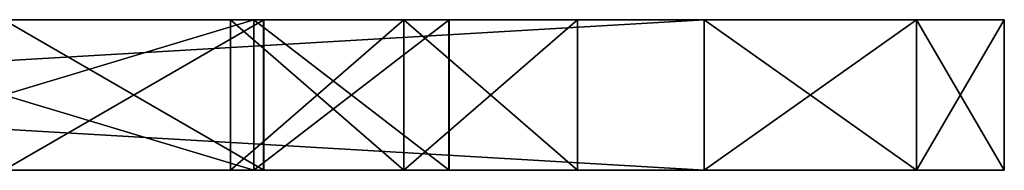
# Model space of a CAD drawing. Header units: millimetres. Extents: x -178 to 178, y -26 to 186.
# Tile 34 of 88: x -134.64 to -124.8, y -15.5 to -14. Entities that reach past the tile are written whole.
import ezdxf

# ---------------------------------------------------------------- set-up
doc = ezdxf.new("R2010")
doc.units = ezdxf.units.MM
doc.header["$LTSCALE"] = 52.148148
for name, color, linetype in [('101', 7, 'CONTINUOUS'), ('524', 7, 'CONTINUOUS'), ('526', 7, 'CONTINUOUS'), ('539', 7, 'CONTINUOUS'), ('540', 7, 'CONTINUOUS'), ('541', 7, 'CONTINUOUS'), ('542', 7, 'CONTINUOUS'), ('543', 7, 'CONTINUOUS'), ('547', 7, 'CONTINUOUS'), ('548', 7, 'CONTINUOUS'), ('551', 7, 'CONTINUOUS'), ('555', 7, 'CONTINUOUS'), ('562', 7, 'CONTINUOUS'), ('563', 7, 'CONTINUOUS'), ('564', 7, 'CONTINUOUS'), ('566', 7, 'CONTINUOUS'), ('567', 7, 'CONTINUOUS'), ('568', 7, 'CONTINUOUS'), ('63', 7, 'CONTINUOUS'), ('64', 7, 'CONTINUOUS'), ('66', 7, 'CONTINUOUS'), ('73', 7, 'CONTINUOUS'), ('74', 7, 'CONTINUOUS'), ('75', 7, 'CONTINUOUS'), ('76', 7, 'CONTINUOUS'), ('77', 7, 'CONTINUOUS'), ('78', 7, 'CONTINUOUS'), ('81', 7, 'CONTINUOUS'), ('83', 7, 'CONTINUOUS'), ('84', 7, 'CONTINUOUS'), ('85', 7, 'CONTINUOUS'), ('92', 7, 'CONTINUOUS'), ('94', 7, 'CONTINUOUS'), ('98', 7, 'CONTINUOUS'), ('99', 7, 'CONTINUOUS')]:
    doc.layers.add(name, color=color, linetype=linetype)

msp = doc.modelspace()

# ---------------------------------------------------------------- linework, layer by layer
at = {"layer": '101', "linetype": 'Continuous'}
for points in [[(-137.3, -15.5, -24.25), (-132.3, -15.5, -24.25), (-137.3, -14, -24.25), (-137.3, -15.5, -24.25)], [(-132.3, -15.5, -24.25), (-132.3, -14, -24.25), (-137.3, -14, -24.25), (-132.3, -15.5, -24.25)]]:
    msp.add_3dface(points, dxfattribs=at)
at = {"layer": '524', "linetype": 'Continuous'}
for points in [[(-127.8, -14, -269), (-153.5, -14, -269), (-127.8, -15.5, -269), (-127.8, -14, -269)], [(-127.8, -15.5, -269), (-153.5, -14, -269), (-153.5, -15.5, -269), (-127.8, -15.5, -269)]]:
    msp.add_3dface(points, dxfattribs=at)
at = {"layer": '526', "linetype": 'Continuous'}
for points in [[(-127.8, -15.5, -335), (-153.5, -15.5, -335), (-127.8, -14, -335), (-127.8, -15.5, -335)], [(-127.8, -14, -335), (-153.5, -15.5, -335), (-153.5, -14, -335), (-127.8, -14, -335)]]:
    msp.add_3dface(points, dxfattribs=at)
at = {"layer": '539', "linetype": 'Continuous'}
for points in [[(-127.8, -15.5, -269), (-153.5, -15.5, -269), (-146.5, -15.5, -275), (-127.8, -15.5, -269)], [(-153.5, -15.5, -335), (-127.8, -15.5, -335), (-125.6787, -15.5, -334.1213), (-153.5, -15.5, -335)], [(-124.8, -15.5, -332), (-153.5, -15.5, -335), (-125.6787, -15.5, -334.1213), (-124.8, -15.5, -332)], [(-153.5, -15.5, -335), (-124.8, -15.5, -332), (-146.5, -15.5, -329), (-153.5, -15.5, -335)], [(-125.6787, -15.5, -269.8787), (-127.8, -15.5, -269), (-146.5, -15.5, -275), (-125.6787, -15.5, -269.8787)], [(-124.8, -15.5, -272), (-125.6787, -15.5, -269.8787), (-146.5, -15.5, -275), (-124.8, -15.5, -272)], [(-137.3, -15.5, -275.75), (-124.8, -15.5, -272), (-146.5, -15.5, -275), (-137.3, -15.5, -275.75)], [(-124.8, -15.5, -332), (-132.3, -15.5, -328.25), (-146.5, -15.5, -329), (-124.8, -15.5, -332)], [(-132.5331, -15.5, -285.0019), (-130.8, -15.5, -284), (-146.5, -15.5, -291), (-132.5331, -15.5, -285.0019)], [(-130.8, -15.5, -284), (-132.3, -15.5, -280.25), (-146.5, -15.5, -281), (-130.8, -15.5, -284)], [(-146.5, -15.5, -291), (-130.8, -15.5, -284), (-146.5, -15.5, -281), (-146.5, -15.5, -291)], [(-132.5326, -15.5, -286.9991), (-132.5331, -15.5, -285.0019), (-146.5, -15.5, -291), (-132.5326, -15.5, -286.9991)], [(-130.8, -15.5, -288), (-132.5326, -15.5, -286.9991), (-146.5, -15.5, -291), (-130.8, -15.5, -288)], [(-130.8, -15.5, -288), (-146.5, -15.5, -291), (-134.8, -15.5, -291), (-130.8, -15.5, -288)], [(-132.3, -15.5, -280.25), (-137.3, -15.5, -280.25), (-146.5, -15.5, -281), (-132.3, -15.5, -280.25)], [(-132.3, -15.5, -328.25), (-137.3, -15.5, -328.25), (-146.5, -15.5, -329), (-132.3, -15.5, -328.25)], [(-146.5, -15.5, -323), (-137.3, -15.5, -323.75), (-132.1995, -15.5, -311.4957), (-146.5, -15.5, -323)], [(-146.5, -15.5, -307), (-134.8, -15.5, -307), (-132.1995, -15.5, -295.4957), (-146.5, -15.5, -307)], [(-134.8, -15.5, -297), (-146.5, -15.5, -307), (-132.1995, -15.5, -295.4957), (-134.8, -15.5, -297)], [(-134.8, -15.5, -313), (-146.5, -15.5, -323), (-132.1995, -15.5, -311.4957), (-134.8, -15.5, -313)], [(-132.3, -15.5, -275.75), (-124.8, -15.5, -272), (-137.3, -15.5, -275.75), (-132.3, -15.5, -275.75)], [(-137.3, -15.5, -323.75), (-132.3, -15.5, -323.75), (-132.1995, -15.5, -311.4957), (-137.3, -15.5, -323.75)], [(-129.0669, -15.5, -286.9981), (-130.8, -15.5, -288), (-134.8, -15.5, -291), (-129.0669, -15.5, -286.9981)], [(-129.0669, -15.5, -286.9981), (-134.8, -15.5, -307), (-132.2031, -15.5, -308.498), (-129.0669, -15.5, -286.9981)], [(-134.8, -15.5, -307), (-129.0669, -15.5, -286.9981), (-132.1995, -15.5, -295.4957), (-134.8, -15.5, -307)], [(-129.0669, -15.5, -286.9981), (-134.8, -15.5, -291), (-132.2031, -15.5, -292.498), (-129.0669, -15.5, -286.9981)], [(-130.3513, -15.5, -276.8753), (-124.8, -15.5, -272), (-132.3, -15.5, -275.75), (-130.3513, -15.5, -276.8753)], [(-130.3513, -15.5, -324.8753), (-124.8, -15.5, -272), (-132.3, -15.5, -323.75), (-130.3513, -15.5, -324.8753)], [(-132.3, -15.5, -323.75), (-124.8, -15.5, -272), (-132.1995, -15.5, -311.4957), (-132.3, -15.5, -323.75)], [(-132.3, -15.5, -328.25), (-124.8, -15.5, -332), (-130.35, -15.5, -327.1225), (-132.3, -15.5, -328.25)], [(-132.3, -15.5, -280.25), (-130.8, -15.5, -284), (-130.35, -15.5, -279.1225), (-132.3, -15.5, -280.25)], [(-124.8, -15.5, -272), (-129.0669, -15.5, -286.9981), (-132.2031, -15.5, -308.498), (-124.8, -15.5, -272)], [(-132.1995, -15.5, -311.4957), (-124.8, -15.5, -272), (-132.2031, -15.5, -308.498), (-132.1995, -15.5, -311.4957)], [(-132.1995, -15.5, -295.4957), (-129.0669, -15.5, -286.9981), (-132.2031, -15.5, -292.498), (-132.1995, -15.5, -295.4957)], [(-124.8, -15.5, -272), (-130.8, -15.5, -284), (-129.0674, -15.5, -285.0009), (-124.8, -15.5, -272)], [(-130.8, -15.5, -284), (-124.8, -15.5, -272), (-130.35, -15.5, -279.1225), (-130.8, -15.5, -284)], [(-130.35, -15.5, -279.1225), (-124.8, -15.5, -272), (-130.3513, -15.5, -276.8753), (-130.35, -15.5, -279.1225)], [(-130.35, -15.5, -327.1225), (-124.8, -15.5, -272), (-130.3513, -15.5, -324.8753), (-130.35, -15.5, -327.1225)], [(-124.8, -15.5, -332), (-124.8, -15.5, -272), (-130.35, -15.5, -327.1225), (-124.8, -15.5, -332)], [(-129.0669, -15.5, -286.9981), (-124.8, -15.5, -272), (-129.0674, -15.5, -285.0009), (-129.0669, -15.5, -286.9981)]]:
    msp.add_3dface(points, dxfattribs=at)
at = {"layer": '540', "linetype": 'Continuous'}
for points in [[(-127.8, -14, -269), (-127.8, -15.5, -269), (-125.6787, -15.5, -269.8787), (-127.8, -14, -269)], [(-127.8, -14, -269), (-125.6787, -15.5, -269.8787), (-125.6787, -14, -269.8787), (-127.8, -14, -269)], [(-125.6787, -15.5, -269.8787), (-124.8, -15.5, -272), (-125.6787, -14, -269.8787), (-125.6787, -15.5, -269.8787)], [(-125.6787, -14, -269.8787), (-124.8, -15.5, -272), (-124.8, -14, -272), (-125.6787, -14, -269.8787)]]:
    msp.add_3dface(points, dxfattribs=at)
at = {"layer": '541', "linetype": 'Continuous'}
for points in [[(-153.5, -14, -269), (-127.8, -14, -269), (-125.6787, -14, -269.8787), (-153.5, -14, -269)], [(-153.5, -14, -269), (-125.6787, -14, -269.8787), (-124.8, -14, -272), (-153.5, -14, -269)], [(-153.5, -14, -269), (-124.8, -14, -272), (-146.5, -14, -275), (-153.5, -14, -269)], [(-127.8, -14, -335), (-153.5, -14, -335), (-146.5, -14, -329), (-127.8, -14, -335)], [(-125.6787, -14, -334.1213), (-127.8, -14, -335), (-146.5, -14, -329), (-125.6787, -14, -334.1213)], [(-146.5, -14, -275), (-124.8, -14, -272), (-132.3, -14, -275.75), (-146.5, -14, -275)], [(-124.8, -14, -332), (-125.6787, -14, -334.1213), (-146.5, -14, -329), (-124.8, -14, -332)], [(-124.8, -14, -332), (-146.5, -14, -329), (-137.3, -14, -328.25), (-124.8, -14, -332)], [(-130.8, -14, -284), (-146.5, -14, -281), (-137.3, -14, -280.25), (-130.8, -14, -284)], [(-146.5, -14, -281), (-130.8, -14, -284), (-138.2491, -14, -285), (-146.5, -14, -281)], [(-137.3, -14, -275.75), (-146.5, -14, -275), (-132.3, -14, -275.75), (-137.3, -14, -275.75)], [(-146.5, -14, -313), (-134.8, -14, -313), (-130.35, -14, -324.8775), (-146.5, -14, -313)], [(-146.5, -14, -323), (-146.5, -14, -313), (-132.3, -14, -323.75), (-146.5, -14, -323)], [(-137.3, -14, -323.75), (-146.5, -14, -323), (-132.3, -14, -323.75), (-137.3, -14, -323.75)], [(-132.3, -14, -323.75), (-146.5, -14, -313), (-130.35, -14, -324.8775), (-132.3, -14, -323.75)], [(-132.5331, -14, -286.9981), (-130.8, -14, -288), (-139.8774, -14, -285.4342), (-132.5331, -14, -286.9981)], [(-130.8, -14, -288), (-134.8, -14, -291), (-139.8774, -14, -289.2333), (-130.8, -14, -288)], [(-139.8774, -14, -285.4342), (-130.8, -14, -288), (-139.8774, -14, -289.2333), (-139.8774, -14, -285.4342)], [(-138.2491, -14, -285.4342), (-132.5331, -14, -286.9981), (-139.8774, -14, -285.4342), (-138.2491, -14, -285.4342)], [(-130.8, -14, -284), (-132.5326, -14, -285.0009), (-138.2491, -14, -285), (-130.8, -14, -284)], [(-132.5326, -14, -285.0009), (-132.5331, -14, -286.9981), (-138.2491, -14, -285.4342), (-132.5326, -14, -285.0009)], [(-138.2491, -14, -285), (-132.5326, -14, -285.0009), (-138.2491, -14, -285.4342), (-138.2491, -14, -285)], [(-124.8, -14, -332), (-137.3, -14, -328.25), (-132.3, -14, -328.25), (-124.8, -14, -332)], [(-130.8, -14, -284), (-137.3, -14, -280.25), (-132.3, -14, -280.25), (-130.8, -14, -284)], [(-134.8, -14, -297), (-132.1995, -14, -308.5043), (-136.6956, -14, -298.4547), (-134.8, -14, -297)], [(-132.1995, -14, -308.5043), (-134.8, -14, -307), (-136.6956, -14, -304.9706), (-132.1995, -14, -308.5043)], [(-136.6956, -14, -298.4547), (-132.1995, -14, -308.5043), (-136.2035, -14, -299.6427), (-136.6956, -14, -298.4547)], [(-136.2035, -14, -303.7827), (-132.1995, -14, -308.5043), (-136.6956, -14, -304.9706), (-136.2035, -14, -303.7827)], [(-136.2035, -14, -299.6427), (-132.1995, -14, -308.5043), (-136.2035, -14, -303.7827), (-136.2035, -14, -299.6427)], [(-132.2031, -14, -295.502), (-124.8, -14, -332), (-134.8, -14, -297), (-132.2031, -14, -295.502)], [(-134.8, -14, -297), (-124.8, -14, -332), (-132.1995, -14, -308.5043), (-134.8, -14, -297)], [(-132.2031, -14, -311.502), (-124.8, -14, -332), (-134.8, -14, -313), (-132.2031, -14, -311.502)], [(-134.8, -14, -313), (-124.8, -14, -332), (-130.35, -14, -324.8775), (-134.8, -14, -313)], [(-134.8, -14, -291), (-130.8, -14, -288), (-132.1995, -14, -292.5043), (-134.8, -14, -291)], [(-132.3, -14, -275.75), (-124.8, -14, -272), (-130.35, -14, -276.8775), (-132.3, -14, -275.75)], [(-130.3513, -14, -327.1247), (-124.8, -14, -332), (-132.3, -14, -328.25), (-130.3513, -14, -327.1247)], [(-129.0669, -14, -285.0019), (-130.8, -14, -284), (-132.3, -14, -280.25), (-129.0669, -14, -285.0019)], [(-130.3513, -14, -279.1247), (-129.0669, -14, -285.0019), (-132.3, -14, -280.25), (-130.3513, -14, -279.1247)], [(-132.1995, -14, -292.5043), (-124.8, -14, -332), (-132.2031, -14, -295.502), (-132.1995, -14, -292.5043)], [(-132.1995, -14, -308.5043), (-124.8, -14, -332), (-132.2031, -14, -311.502), (-132.1995, -14, -308.5043)], [(-130.8, -14, -288), (-124.8, -14, -332), (-132.1995, -14, -292.5043), (-130.8, -14, -288)], [(-129.0674, -14, -286.9991), (-124.8, -14, -332), (-130.8, -14, -288), (-129.0674, -14, -286.9991)], [(-130.35, -14, -324.8775), (-124.8, -14, -332), (-130.3513, -14, -327.1247), (-130.35, -14, -324.8775)], [(-130.35, -14, -276.8775), (-129.0669, -14, -285.0019), (-130.3513, -14, -279.1247), (-130.35, -14, -276.8775)], [(-124.8, -14, -272), (-129.0669, -14, -285.0019), (-130.35, -14, -276.8775), (-124.8, -14, -272)], [(-129.0669, -14, -285.0019), (-124.8, -14, -332), (-129.0674, -14, -286.9991), (-129.0669, -14, -285.0019)], [(-124.8, -14, -272), (-124.8, -14, -332), (-129.0669, -14, -285.0019), (-124.8, -14, -272)]]:
    msp.add_3dface(points, dxfattribs=at)
at = {"layer": '542', "linetype": 'Continuous'}
for points in [[(-124.8, -15.5, -272), (-124.8, -15.5, -332), (-124.8, -14, -272), (-124.8, -15.5, -272)], [(-124.8, -14, -272), (-124.8, -15.5, -332), (-124.8, -14, -332), (-124.8, -14, -272)]]:
    msp.add_3dface(points, dxfattribs=at)
at = {"layer": '543', "linetype": 'Continuous'}
for points in [[(-127.8, -15.5, -335), (-127.8, -14, -335), (-125.6787, -14, -334.1213), (-127.8, -15.5, -335)], [(-125.6787, -15.5, -334.1213), (-127.8, -15.5, -335), (-125.6787, -14, -334.1213), (-125.6787, -15.5, -334.1213)], [(-124.8, -15.5, -332), (-125.6787, -15.5, -334.1213), (-124.8, -14, -332), (-124.8, -15.5, -332)], [(-125.6787, -15.5, -334.1213), (-125.6787, -14, -334.1213), (-124.8, -14, -332), (-125.6787, -15.5, -334.1213)]]:
    msp.add_3dface(points, dxfattribs=at)
at = {"layer": '547', "linetype": 'Continuous'}
for points in [[(-129.0674, -15.5, -285.0009), (-130.8, -15.5, -284), (-129.0669, -14, -285.0019), (-129.0674, -15.5, -285.0009)], [(-130.8, -15.5, -284), (-130.8, -14, -284), (-129.0669, -14, -285.0019), (-130.8, -15.5, -284)], [(-130.8, -15.5, -288), (-129.0669, -15.5, -286.9981), (-130.8, -14, -288), (-130.8, -15.5, -288)], [(-129.0669, -15.5, -286.9981), (-129.0674, -14, -286.9991), (-130.8, -14, -288), (-129.0669, -15.5, -286.9981)], [(-129.0669, -15.5, -286.9981), (-129.0674, -15.5, -285.0009), (-129.0669, -14, -285.0019), (-129.0669, -15.5, -286.9981)], [(-129.0669, -15.5, -286.9981), (-129.0669, -14, -285.0019), (-129.0674, -14, -286.9991), (-129.0669, -15.5, -286.9981)]]:
    msp.add_3dface(points, dxfattribs=at)
at = {"layer": '548', "linetype": 'Continuous'}
for points in [[(-130.8, -15.5, -284), (-132.5331, -15.5, -285.0019), (-130.8, -14, -284), (-130.8, -15.5, -284)], [(-132.5331, -15.5, -285.0019), (-132.5326, -15.5, -286.9991), (-132.5331, -14, -286.9981), (-132.5331, -15.5, -285.0019)], [(-130.8, -14, -284), (-132.5331, -15.5, -285.0019), (-132.5326, -14, -285.0009), (-130.8, -14, -284)], [(-132.5331, -15.5, -285.0019), (-132.5331, -14, -286.9981), (-132.5326, -14, -285.0009), (-132.5331, -15.5, -285.0019)], [(-132.5326, -15.5, -286.9991), (-130.8, -15.5, -288), (-132.5331, -14, -286.9981), (-132.5326, -15.5, -286.9991)], [(-130.8, -15.5, -288), (-130.8, -14, -288), (-132.5331, -14, -286.9981), (-130.8, -15.5, -288)]]:
    msp.add_3dface(points, dxfattribs=at)
at = {"layer": '551', "linetype": 'Continuous'}
for points in [[(-132.2031, -15.5, -292.498), (-134.8, -15.5, -291), (-132.1995, -14, -292.5043), (-132.2031, -15.5, -292.498)], [(-134.8, -15.5, -291), (-134.8, -14, -291), (-132.1995, -14, -292.5043), (-134.8, -15.5, -291)], [(-134.8, -15.5, -297), (-132.1995, -15.5, -295.4957), (-134.8, -14, -297), (-134.8, -15.5, -297)], [(-132.1995, -15.5, -295.4957), (-132.2031, -14, -295.502), (-134.8, -14, -297), (-132.1995, -15.5, -295.4957)], [(-132.1995, -15.5, -295.4957), (-132.2031, -15.5, -292.498), (-132.1995, -14, -292.5043), (-132.1995, -15.5, -295.4957)], [(-132.1995, -15.5, -295.4957), (-132.1995, -14, -292.5043), (-132.2031, -14, -295.502), (-132.1995, -15.5, -295.4957)]]:
    msp.add_3dface(points, dxfattribs=at)
at = {"layer": '555', "linetype": 'Continuous'}
for points in [[(-132.2031, -15.5, -308.498), (-134.8, -15.5, -307), (-132.1995, -14, -308.5043), (-132.2031, -15.5, -308.498)], [(-134.8, -15.5, -307), (-134.8, -14, -307), (-132.1995, -14, -308.5043), (-134.8, -15.5, -307)], [(-134.8, -15.5, -313), (-132.1995, -15.5, -311.4957), (-134.8, -14, -313), (-134.8, -15.5, -313)], [(-132.1995, -15.5, -311.4957), (-132.2031, -14, -311.502), (-134.8, -14, -313), (-132.1995, -15.5, -311.4957)], [(-132.1995, -15.5, -311.4957), (-132.2031, -15.5, -308.498), (-132.1995, -14, -308.5043), (-132.1995, -15.5, -311.4957)], [(-132.1995, -15.5, -311.4957), (-132.1995, -14, -308.5043), (-132.2031, -14, -311.502), (-132.1995, -15.5, -311.4957)]]:
    msp.add_3dface(points, dxfattribs=at)
at = {"layer": '562', "linetype": 'Continuous'}
for points in [[(-132.3, -15.5, -323.75), (-137.3, -15.5, -323.75), (-132.3, -14, -323.75), (-132.3, -15.5, -323.75)], [(-137.3, -15.5, -323.75), (-137.3, -14, -323.75), (-132.3, -14, -323.75), (-137.3, -15.5, -323.75)]]:
    msp.add_3dface(points, dxfattribs=at)
at = {"layer": '563', "linetype": 'Continuous'}
for points in [[(-132.3, -15.5, -328.25), (-130.35, -15.5, -327.1225), (-132.3, -14, -328.25), (-132.3, -15.5, -328.25)], [(-130.35, -15.5, -327.1225), (-130.3513, -14, -327.1247), (-132.3, -14, -328.25), (-130.35, -15.5, -327.1225)], [(-130.3513, -15.5, -324.8753), (-132.3, -15.5, -323.75), (-130.35, -14, -324.8775), (-130.3513, -15.5, -324.8753)], [(-132.3, -15.5, -323.75), (-132.3, -14, -323.75), (-130.35, -14, -324.8775), (-132.3, -15.5, -323.75)], [(-130.35, -15.5, -327.1225), (-130.3513, -15.5, -324.8753), (-130.35, -14, -324.8775), (-130.35, -15.5, -327.1225)], [(-130.35, -15.5, -327.1225), (-130.35, -14, -324.8775), (-130.3513, -14, -327.1247), (-130.35, -15.5, -327.1225)]]:
    msp.add_3dface(points, dxfattribs=at)
at = {"layer": '564', "linetype": 'Continuous'}
for points in [[(-137.3, -15.5, -328.25), (-132.3, -15.5, -328.25), (-137.3, -14, -328.25), (-137.3, -15.5, -328.25)], [(-137.3, -14, -328.25), (-132.3, -15.5, -328.25), (-132.3, -14, -328.25), (-137.3, -14, -328.25)]]:
    msp.add_3dface(points, dxfattribs=at)
at = {"layer": '566', "linetype": 'Continuous'}
for points in [[(-132.3, -15.5, -275.75), (-137.3, -15.5, -275.75), (-132.3, -14, -275.75), (-132.3, -15.5, -275.75)], [(-137.3, -15.5, -275.75), (-137.3, -14, -275.75), (-132.3, -14, -275.75), (-137.3, -15.5, -275.75)]]:
    msp.add_3dface(points, dxfattribs=at)
at = {"layer": '567', "linetype": 'Continuous'}
for points in [[(-132.3, -15.5, -280.25), (-130.35, -15.5, -279.1225), (-132.3, -14, -280.25), (-132.3, -15.5, -280.25)], [(-130.35, -15.5, -279.1225), (-130.3513, -14, -279.1247), (-132.3, -14, -280.25), (-130.35, -15.5, -279.1225)], [(-130.3513, -15.5, -276.8753), (-132.3, -15.5, -275.75), (-130.35, -14, -276.8775), (-130.3513, -15.5, -276.8753)], [(-132.3, -15.5, -275.75), (-132.3, -14, -275.75), (-130.35, -14, -276.8775), (-132.3, -15.5, -275.75)], [(-130.35, -15.5, -279.1225), (-130.3513, -15.5, -276.8753), (-130.35, -14, -276.8775), (-130.35, -15.5, -279.1225)], [(-130.35, -15.5, -279.1225), (-130.35, -14, -276.8775), (-130.3513, -14, -279.1247), (-130.35, -15.5, -279.1225)]]:
    msp.add_3dface(points, dxfattribs=at)
at = {"layer": '568', "linetype": 'Continuous'}
for points in [[(-137.3, -15.5, -280.25), (-132.3, -15.5, -280.25), (-137.3, -14, -280.25), (-137.3, -15.5, -280.25)], [(-137.3, -14, -280.25), (-132.3, -15.5, -280.25), (-132.3, -14, -280.25), (-137.3, -14, -280.25)]]:
    msp.add_3dface(points, dxfattribs=at)
at = {"layer": '63', "linetype": 'Continuous'}
for points in [[(-153.5, -15.5, -13), (-146.5, -15.5, -19), (-127.8, -15.5, -13), (-153.5, -15.5, -13)], [(-153.5, -15.5, -95), (-127.8, -15.5, -95), (-125.6787, -15.5, -94.1213), (-153.5, -15.5, -95)], [(-124.8, -15.5, -92), (-153.5, -15.5, -95), (-125.6787, -15.5, -94.1213), (-124.8, -15.5, -92)], [(-153.5, -15.5, -95), (-124.8, -15.5, -92), (-146.5, -15.5, -89), (-153.5, -15.5, -95)], [(-127.8, -15.5, -13), (-146.5, -15.5, -19), (-125.6787, -15.5, -13.8787), (-127.8, -15.5, -13)], [(-125.6787, -15.5, -13.8787), (-146.5, -15.5, -19), (-124.8, -15.5, -16), (-125.6787, -15.5, -13.8787)], [(-124.8, -15.5, -16), (-146.5, -15.5, -19), (-137.3, -15.5, -19.75), (-124.8, -15.5, -16)], [(-146.5, -15.5, -25), (-130.8, -15.5, -28), (-132.3, -15.5, -24.25), (-146.5, -15.5, -25)], [(-130.8, -15.5, -28), (-146.5, -15.5, -25), (-146.5, -15.5, -35), (-130.8, -15.5, -28)], [(-137.3, -15.5, -24.25), (-146.5, -15.5, -25), (-132.3, -15.5, -24.25), (-137.3, -15.5, -24.25)], [(-124.8, -15.5, -92), (-132.3, -15.5, -88.25), (-146.5, -15.5, -89), (-124.8, -15.5, -92)], [(-132.5331, -15.5, -29.0019), (-130.8, -15.5, -28), (-146.5, -15.5, -35), (-132.5331, -15.5, -29.0019)], [(-132.5326, -15.5, -30.9991), (-132.5331, -15.5, -29.0019), (-146.5, -15.5, -35), (-132.5326, -15.5, -30.9991)], [(-130.8, -15.5, -32), (-132.5326, -15.5, -30.9991), (-146.5, -15.5, -35), (-130.8, -15.5, -32)], [(-134.8, -15.5, -35), (-130.8, -15.5, -32), (-146.5, -15.5, -35), (-134.8, -15.5, -35)], [(-132.3, -15.5, -88.25), (-137.3, -15.5, -88.25), (-146.5, -15.5, -89), (-132.3, -15.5, -88.25)], [(-146.5, -15.5, -83), (-137.3, -15.5, -83.75), (-132.1995, -15.5, -71.4957), (-146.5, -15.5, -83)], [(-146.5, -15.5, -67), (-134.8, -15.5, -67), (-132.1995, -15.5, -55.4957), (-146.5, -15.5, -67)], [(-134.8, -15.5, -57), (-146.5, -15.5, -67), (-132.1995, -15.5, -55.4957), (-134.8, -15.5, -57)], [(-134.8, -15.5, -73), (-146.5, -15.5, -83), (-132.1995, -15.5, -71.4957), (-134.8, -15.5, -73)], [(-146.5, -15.5, -51), (-134.8, -15.5, -51), (-132.1995, -15.5, -39.4957), (-146.5, -15.5, -51)], [(-134.8, -15.5, -41), (-146.5, -15.5, -51), (-132.1995, -15.5, -39.4957), (-134.8, -15.5, -41)], [(-124.8, -15.5, -16), (-137.3, -15.5, -19.75), (-132.3, -15.5, -19.75), (-124.8, -15.5, -16)], [(-137.3, -15.5, -83.75), (-132.3, -15.5, -83.75), (-132.1995, -15.5, -71.4957), (-137.3, -15.5, -83.75)], [(-129.0669, -15.5, -30.9981), (-130.8, -15.5, -32), (-134.8, -15.5, -35), (-129.0669, -15.5, -30.9981)], [(-129.0669, -15.5, -30.9981), (-134.8, -15.5, -51), (-132.2031, -15.5, -52.498), (-129.0669, -15.5, -30.9981)], [(-134.8, -15.5, -51), (-129.0669, -15.5, -30.9981), (-132.1995, -15.5, -39.4957), (-134.8, -15.5, -51)], [(-132.2031, -15.5, -36.498), (-129.0669, -15.5, -30.9981), (-134.8, -15.5, -35), (-132.2031, -15.5, -36.498)], [(-134.8, -15.5, -67), (-132.2031, -15.5, -68.498), (-132.1995, -15.5, -55.4957), (-134.8, -15.5, -67)], [(-130.3513, -15.5, -20.8753), (-124.8, -15.5, -16), (-132.3, -15.5, -19.75), (-130.3513, -15.5, -20.8753)], [(-130.3513, -15.5, -84.8753), (-124.8, -15.5, -16), (-132.3, -15.5, -83.75), (-130.3513, -15.5, -84.8753)], [(-132.3, -15.5, -83.75), (-124.8, -15.5, -16), (-132.1995, -15.5, -71.4957), (-132.3, -15.5, -83.75)], [(-132.3, -15.5, -88.25), (-124.8, -15.5, -92), (-130.35, -15.5, -87.1225), (-132.3, -15.5, -88.25)], [(-132.3, -15.5, -24.25), (-130.8, -15.5, -28), (-130.35, -15.5, -23.1225), (-132.3, -15.5, -24.25)], [(-124.8, -15.5, -16), (-129.0669, -15.5, -30.9981), (-132.2031, -15.5, -52.498), (-124.8, -15.5, -16)], [(-132.1995, -15.5, -71.4957), (-124.8, -15.5, -16), (-132.2031, -15.5, -68.498), (-132.1995, -15.5, -71.4957)], [(-132.2031, -15.5, -68.498), (-124.8, -15.5, -16), (-132.1995, -15.5, -55.4957), (-132.2031, -15.5, -68.498)], [(-132.1995, -15.5, -55.4957), (-124.8, -15.5, -16), (-132.2031, -15.5, -52.498), (-132.1995, -15.5, -55.4957)], [(-132.1995, -15.5, -39.4957), (-129.0669, -15.5, -30.9981), (-132.2031, -15.5, -36.498), (-132.1995, -15.5, -39.4957)], [(-124.8, -15.5, -16), (-130.8, -15.5, -28), (-129.0674, -15.5, -29.0009), (-124.8, -15.5, -16)], [(-130.8, -15.5, -28), (-124.8, -15.5, -16), (-130.35, -15.5, -23.1225), (-130.8, -15.5, -28)], [(-130.35, -15.5, -23.1225), (-124.8, -15.5, -16), (-130.3513, -15.5, -20.8753), (-130.35, -15.5, -23.1225)], [(-130.35, -15.5, -87.1225), (-124.8, -15.5, -16), (-130.3513, -15.5, -84.8753), (-130.35, -15.5, -87.1225)], [(-124.8, -15.5, -92), (-124.8, -15.5, -16), (-130.35, -15.5, -87.1225), (-124.8, -15.5, -92)], [(-129.0669, -15.5, -30.9981), (-124.8, -15.5, -16), (-129.0674, -15.5, -29.0009), (-129.0669, -15.5, -30.9981)]]:
    msp.add_3dface(points, dxfattribs=at)
at = {"layer": '64', "linetype": 'Continuous'}
for points in [[(-127.8, -15.5, -95), (-153.5, -15.5, -95), (-127.8, -14, -95), (-127.8, -15.5, -95)], [(-127.8, -14, -95), (-153.5, -15.5, -95), (-153.5, -14, -95), (-127.8, -14, -95)]]:
    msp.add_3dface(points, dxfattribs=at)
at = {"layer": '66', "linetype": 'Continuous'}
for points in [[(-153.5, -15.5, -13), (-127.8, -15.5, -13), (-153.5, -14, -13), (-153.5, -15.5, -13)], [(-153.5, -14, -13), (-127.8, -15.5, -13), (-127.8, -14, -13), (-153.5, -14, -13)]]:
    msp.add_3dface(points, dxfattribs=at)
at = {"layer": '73', "linetype": 'Continuous'}
for points in [[(-146.5, -14, -19), (-153.5, -14, -13), (-124.8, -14, -16), (-146.5, -14, -19)], [(-127.8, -14, -95), (-153.5, -14, -95), (-146.5, -14, -89), (-127.8, -14, -95)], [(-153.5, -14, -13), (-127.8, -14, -13), (-125.6787, -14, -13.8787), (-153.5, -14, -13)], [(-124.8, -14, -16), (-153.5, -14, -13), (-125.6787, -14, -13.8787), (-124.8, -14, -16)], [(-146.5, -14, -19), (-124.8, -14, -16), (-132.3, -14, -19.75), (-146.5, -14, -19)], [(-146.5, -14, -19), (-132.3, -14, -19.75), (-137.3, -14, -19.75), (-146.5, -14, -19)], [(-130.8, -14, -28), (-146.5, -14, -25), (-137.3, -14, -24.25), (-130.8, -14, -28)], [(-146.5, -14, -25), (-130.8, -14, -28), (-138.2491, -14, -29), (-146.5, -14, -25)], [(-125.6787, -14, -94.1213), (-127.8, -14, -95), (-146.5, -14, -89), (-125.6787, -14, -94.1213)], [(-124.8, -14, -92), (-125.6787, -14, -94.1213), (-146.5, -14, -89), (-124.8, -14, -92)], [(-137.3, -14, -88.25), (-124.8, -14, -92), (-146.5, -14, -89), (-137.3, -14, -88.25)], [(-134.8, -14, -41), (-132.1995, -14, -52.5043), (-146.5, -14, -41), (-134.8, -14, -41)], [(-132.3, -14, -83.75), (-137.3, -14, -83.75), (-146.5, -14, -83), (-132.3, -14, -83.75)], [(-130.35, -14, -84.8775), (-132.3, -14, -83.75), (-146.5, -14, -73), (-130.35, -14, -84.8775)], [(-146.5, -14, -73), (-132.3, -14, -83.75), (-146.5, -14, -83), (-146.5, -14, -73)], [(-130.35, -14, -84.8775), (-146.5, -14, -73), (-134.8, -14, -73), (-130.35, -14, -84.8775)], [(-132.1995, -14, -52.5043), (-134.8, -14, -51), (-146.5, -14, -41), (-132.1995, -14, -52.5043)], [(-132.5331, -14, -30.9981), (-130.8, -14, -32), (-139.8774, -14, -29.4342), (-132.5331, -14, -30.9981)], [(-130.8, -14, -32), (-134.8, -14, -35), (-139.8774, -14, -33.2333), (-130.8, -14, -32)], [(-139.8774, -14, -29.4342), (-130.8, -14, -32), (-139.8774, -14, -33.2333), (-139.8774, -14, -29.4342)], [(-138.2491, -14, -29.4342), (-132.5331, -14, -30.9981), (-139.8774, -14, -29.4342), (-138.2491, -14, -29.4342)], [(-130.8, -14, -28), (-132.5326, -14, -29.0009), (-138.2491, -14, -29), (-130.8, -14, -28)], [(-132.5326, -14, -29.0009), (-132.5331, -14, -30.9981), (-138.2491, -14, -29.4342), (-132.5326, -14, -29.0009)], [(-138.2491, -14, -29), (-132.5326, -14, -29.0009), (-138.2491, -14, -29.4342), (-138.2491, -14, -29)], [(-124.8, -14, -92), (-137.3, -14, -88.25), (-132.3, -14, -88.25), (-124.8, -14, -92)], [(-132.3, -14, -24.25), (-130.8, -14, -28), (-137.3, -14, -24.25), (-132.3, -14, -24.25)], [(-132.1995, -14, -68.5043), (-134.8, -14, -67), (-136.6956, -14, -64.9706), (-132.1995, -14, -68.5043)], [(-134.8, -14, -57), (-132.1995, -14, -68.5043), (-136.6956, -14, -58.4547), (-134.8, -14, -57)], [(-136.6956, -14, -58.4547), (-132.1995, -14, -68.5043), (-136.2035, -14, -59.6427), (-136.6956, -14, -58.4547)], [(-136.2035, -14, -63.7827), (-132.1995, -14, -68.5043), (-136.6956, -14, -64.9706), (-136.2035, -14, -63.7827)], [(-136.2035, -14, -59.6427), (-132.1995, -14, -68.5043), (-136.2035, -14, -63.7827), (-136.2035, -14, -59.6427)], [(-124.8, -14, -92), (-130.35, -14, -84.8775), (-134.8, -14, -73), (-124.8, -14, -92)], [(-124.8, -14, -92), (-132.1995, -14, -68.5043), (-134.8, -14, -57), (-124.8, -14, -92)], [(-132.2031, -14, -71.502), (-124.8, -14, -92), (-134.8, -14, -73), (-132.2031, -14, -71.502)], [(-132.2031, -14, -55.502), (-124.8, -14, -92), (-134.8, -14, -57), (-132.2031, -14, -55.502)], [(-134.8, -14, -35), (-130.8, -14, -32), (-132.1995, -14, -36.5043), (-134.8, -14, -35)], [(-134.8, -14, -41), (-132.2031, -14, -39.502), (-132.1995, -14, -52.5043), (-134.8, -14, -41)], [(-130.3513, -14, -87.1247), (-124.8, -14, -92), (-132.3, -14, -88.25), (-130.3513, -14, -87.1247)], [(-132.3, -14, -19.75), (-124.8, -14, -16), (-130.35, -14, -20.8775), (-132.3, -14, -19.75)], [(-129.0669, -14, -29.0019), (-130.8, -14, -28), (-132.3, -14, -24.25), (-129.0669, -14, -29.0019)], [(-130.3513, -14, -23.1247), (-129.0669, -14, -29.0019), (-132.3, -14, -24.25), (-130.3513, -14, -23.1247)], [(-132.1995, -14, -36.5043), (-124.8, -14, -92), (-132.2031, -14, -39.502), (-132.1995, -14, -36.5043)], [(-132.2031, -14, -39.502), (-124.8, -14, -92), (-132.1995, -14, -52.5043), (-132.2031, -14, -39.502)], [(-132.1995, -14, -68.5043), (-124.8, -14, -92), (-132.2031, -14, -71.502), (-132.1995, -14, -68.5043)], [(-132.1995, -14, -52.5043), (-124.8, -14, -92), (-132.2031, -14, -55.502), (-132.1995, -14, -52.5043)], [(-130.8, -14, -32), (-124.8, -14, -92), (-132.1995, -14, -36.5043), (-130.8, -14, -32)], [(-129.0674, -14, -30.9991), (-124.8, -14, -92), (-130.8, -14, -32), (-129.0674, -14, -30.9991)], [(-130.35, -14, -84.8775), (-124.8, -14, -92), (-130.3513, -14, -87.1247), (-130.35, -14, -84.8775)], [(-130.35, -14, -20.8775), (-129.0669, -14, -29.0019), (-130.3513, -14, -23.1247), (-130.35, -14, -20.8775)], [(-124.8, -14, -16), (-129.0669, -14, -29.0019), (-130.35, -14, -20.8775), (-124.8, -14, -16)], [(-129.0669, -14, -29.0019), (-124.8, -14, -92), (-129.0674, -14, -30.9991), (-129.0669, -14, -29.0019)], [(-124.8, -14, -16), (-124.8, -14, -92), (-129.0669, -14, -29.0019), (-124.8, -14, -16)]]:
    msp.add_3dface(points, dxfattribs=at)
at = {"layer": '74', "linetype": 'Continuous'}
for points in [[(-125.6787, -15.5, -94.1213), (-127.8, -15.5, -95), (-125.6787, -14, -94.1213), (-125.6787, -15.5, -94.1213)], [(-127.8, -15.5, -95), (-127.8, -14, -95), (-125.6787, -14, -94.1213), (-127.8, -15.5, -95)], [(-124.8, -15.5, -92), (-125.6787, -15.5, -94.1213), (-124.8, -14, -92), (-124.8, -15.5, -92)], [(-125.6787, -15.5, -94.1213), (-125.6787, -14, -94.1213), (-124.8, -14, -92), (-125.6787, -15.5, -94.1213)]]:
    msp.add_3dface(points, dxfattribs=at)
at = {"layer": '75', "linetype": 'Continuous'}
for points in [[(-124.8, -15.5, -16), (-124.8, -15.5, -92), (-124.8, -14, -16), (-124.8, -15.5, -16)], [(-124.8, -15.5, -92), (-124.8, -14, -92), (-124.8, -14, -16), (-124.8, -15.5, -92)]]:
    msp.add_3dface(points, dxfattribs=at)
at = {"layer": '76', "linetype": 'Continuous'}
for points in [[(-127.8, -15.5, -13), (-125.6787, -15.5, -13.8787), (-127.8, -14, -13), (-127.8, -15.5, -13)], [(-127.8, -14, -13), (-125.6787, -15.5, -13.8787), (-125.6787, -14, -13.8787), (-127.8, -14, -13)], [(-125.6787, -15.5, -13.8787), (-124.8, -15.5, -16), (-125.6787, -14, -13.8787), (-125.6787, -15.5, -13.8787)], [(-124.8, -15.5, -16), (-124.8, -14, -16), (-125.6787, -14, -13.8787), (-124.8, -15.5, -16)]]:
    msp.add_3dface(points, dxfattribs=at)
at = {"layer": '77', "linetype": 'Continuous'}
for points in [[(-129.0674, -15.5, -29.0009), (-130.8, -15.5, -28), (-129.0669, -14, -29.0019), (-129.0674, -15.5, -29.0009)], [(-130.8, -15.5, -28), (-130.8, -14, -28), (-129.0669, -14, -29.0019), (-130.8, -15.5, -28)], [(-130.8, -15.5, -32), (-129.0669, -15.5, -30.9981), (-130.8, -14, -32), (-130.8, -15.5, -32)], [(-129.0669, -15.5, -30.9981), (-129.0674, -14, -30.9991), (-130.8, -14, -32), (-129.0669, -15.5, -30.9981)], [(-129.0669, -15.5, -30.9981), (-129.0674, -15.5, -29.0009), (-129.0669, -14, -29.0019), (-129.0669, -15.5, -30.9981)], [(-129.0669, -15.5, -30.9981), (-129.0669, -14, -29.0019), (-129.0674, -14, -30.9991), (-129.0669, -15.5, -30.9981)]]:
    msp.add_3dface(points, dxfattribs=at)
at = {"layer": '78', "linetype": 'Continuous'}
for points in [[(-130.8, -15.5, -28), (-132.5331, -15.5, -29.0019), (-130.8, -14, -28), (-130.8, -15.5, -28)], [(-132.5331, -15.5, -29.0019), (-132.5326, -15.5, -30.9991), (-132.5331, -14, -30.9981), (-132.5331, -15.5, -29.0019)], [(-130.8, -14, -28), (-132.5331, -15.5, -29.0019), (-132.5326, -14, -29.0009), (-130.8, -14, -28)], [(-132.5331, -15.5, -29.0019), (-132.5331, -14, -30.9981), (-132.5326, -14, -29.0009), (-132.5331, -15.5, -29.0019)], [(-132.5326, -15.5, -30.9991), (-130.8, -15.5, -32), (-132.5331, -14, -30.9981), (-132.5326, -15.5, -30.9991)], [(-130.8, -15.5, -32), (-130.8, -14, -32), (-132.5331, -14, -30.9981), (-130.8, -15.5, -32)]]:
    msp.add_3dface(points, dxfattribs=at)
at = {"layer": '81', "linetype": 'Continuous'}
for points in [[(-134.8, -15.5, -41), (-132.1995, -15.5, -39.4957), (-134.8, -14, -41), (-134.8, -15.5, -41)], [(-134.8, -14, -41), (-132.1995, -15.5, -39.4957), (-132.2031, -14, -39.502), (-134.8, -14, -41)], [(-132.2031, -15.5, -36.498), (-134.8, -15.5, -35), (-132.1995, -14, -36.5043), (-132.2031, -15.5, -36.498)], [(-134.8, -15.5, -35), (-134.8, -14, -35), (-132.1995, -14, -36.5043), (-134.8, -15.5, -35)], [(-132.1995, -15.5, -39.4957), (-132.2031, -15.5, -36.498), (-132.1995, -14, -36.5043), (-132.1995, -15.5, -39.4957)], [(-132.1995, -15.5, -39.4957), (-132.1995, -14, -36.5043), (-132.2031, -14, -39.502), (-132.1995, -15.5, -39.4957)]]:
    msp.add_3dface(points, dxfattribs=at)
at = {"layer": '83', "linetype": 'Continuous'}
for points in [[(-132.3, -15.5, -83.75), (-137.3, -15.5, -83.75), (-132.3, -14, -83.75), (-132.3, -15.5, -83.75)], [(-137.3, -15.5, -83.75), (-137.3, -14, -83.75), (-132.3, -14, -83.75), (-137.3, -15.5, -83.75)]]:
    msp.add_3dface(points, dxfattribs=at)
at = {"layer": '84', "linetype": 'Continuous'}
for points in [[(-132.3, -15.5, -88.25), (-130.35, -15.5, -87.1225), (-132.3, -14, -88.25), (-132.3, -15.5, -88.25)], [(-130.35, -15.5, -87.1225), (-130.3513, -14, -87.1247), (-132.3, -14, -88.25), (-130.35, -15.5, -87.1225)], [(-130.3513, -15.5, -84.8753), (-132.3, -15.5, -83.75), (-130.35, -14, -84.8775), (-130.3513, -15.5, -84.8753)], [(-132.3, -15.5, -83.75), (-132.3, -14, -83.75), (-130.35, -14, -84.8775), (-132.3, -15.5, -83.75)], [(-130.35, -15.5, -87.1225), (-130.3513, -15.5, -84.8753), (-130.35, -14, -84.8775), (-130.35, -15.5, -87.1225)], [(-130.35, -15.5, -87.1225), (-130.35, -14, -84.8775), (-130.3513, -14, -87.1247), (-130.35, -15.5, -87.1225)]]:
    msp.add_3dface(points, dxfattribs=at)
at = {"layer": '85', "linetype": 'Continuous'}
for points in [[(-137.3, -15.5, -88.25), (-132.3, -15.5, -88.25), (-137.3, -14, -88.25), (-137.3, -15.5, -88.25)], [(-137.3, -14, -88.25), (-132.3, -15.5, -88.25), (-132.3, -14, -88.25), (-137.3, -14, -88.25)]]:
    msp.add_3dface(points, dxfattribs=at)
at = {"layer": '92', "linetype": 'Continuous'}
for points in [[(-132.2031, -15.5, -68.498), (-134.8, -15.5, -67), (-132.1995, -14, -68.5043), (-132.2031, -15.5, -68.498)], [(-134.8, -15.5, -67), (-134.8, -14, -67), (-132.1995, -14, -68.5043), (-134.8, -15.5, -67)], [(-134.8, -15.5, -73), (-132.1995, -15.5, -71.4957), (-134.8, -14, -73), (-134.8, -15.5, -73)], [(-132.1995, -15.5, -71.4957), (-132.2031, -14, -71.502), (-134.8, -14, -73), (-132.1995, -15.5, -71.4957)], [(-132.1995, -15.5, -71.4957), (-132.2031, -15.5, -68.498), (-132.1995, -14, -68.5043), (-132.1995, -15.5, -71.4957)], [(-132.1995, -15.5, -71.4957), (-132.1995, -14, -68.5043), (-132.2031, -14, -71.502), (-132.1995, -15.5, -71.4957)]]:
    msp.add_3dface(points, dxfattribs=at)
at = {"layer": '94', "linetype": 'Continuous'}
for points in [[(-132.2031, -15.5, -52.498), (-134.8, -15.5, -51), (-132.1995, -14, -52.5043), (-132.2031, -15.5, -52.498)], [(-134.8, -15.5, -51), (-134.8, -14, -51), (-132.1995, -14, -52.5043), (-134.8, -15.5, -51)], [(-134.8, -15.5, -57), (-132.1995, -15.5, -55.4957), (-134.8, -14, -57), (-134.8, -15.5, -57)], [(-132.1995, -15.5, -55.4957), (-132.2031, -14, -55.502), (-134.8, -14, -57), (-132.1995, -15.5, -55.4957)], [(-132.1995, -15.5, -55.4957), (-132.2031, -15.5, -52.498), (-132.1995, -14, -52.5043), (-132.1995, -15.5, -55.4957)], [(-132.1995, -15.5, -55.4957), (-132.1995, -14, -52.5043), (-132.2031, -14, -55.502), (-132.1995, -15.5, -55.4957)]]:
    msp.add_3dface(points, dxfattribs=at)
at = {"layer": '98', "linetype": 'Continuous'}
for points in [[(-132.3, -15.5, -24.25), (-130.35, -15.5, -23.1225), (-132.3, -14, -24.25), (-132.3, -15.5, -24.25)], [(-130.35, -15.5, -23.1225), (-130.3513, -14, -23.1247), (-132.3, -14, -24.25), (-130.35, -15.5, -23.1225)], [(-130.3513, -15.5, -20.8753), (-132.3, -15.5, -19.75), (-130.35, -14, -20.8775), (-130.3513, -15.5, -20.8753)], [(-132.3, -15.5, -19.75), (-132.3, -14, -19.75), (-130.35, -14, -20.8775), (-132.3, -15.5, -19.75)], [(-130.35, -15.5, -23.1225), (-130.3513, -15.5, -20.8753), (-130.35, -14, -20.8775), (-130.35, -15.5, -23.1225)], [(-130.35, -15.5, -23.1225), (-130.35, -14, -20.8775), (-130.3513, -14, -23.1247), (-130.35, -15.5, -23.1225)]]:
    msp.add_3dface(points, dxfattribs=at)
at = {"layer": '99', "linetype": 'Continuous'}
for points in [[(-132.3, -15.5, -19.75), (-137.3, -15.5, -19.75), (-132.3, -14, -19.75), (-132.3, -15.5, -19.75)], [(-132.3, -14, -19.75), (-137.3, -15.5, -19.75), (-137.3, -14, -19.75), (-132.3, -14, -19.75)]]:
    msp.add_3dface(points, dxfattribs=at)

doc.saveas('drawing.dxf')
